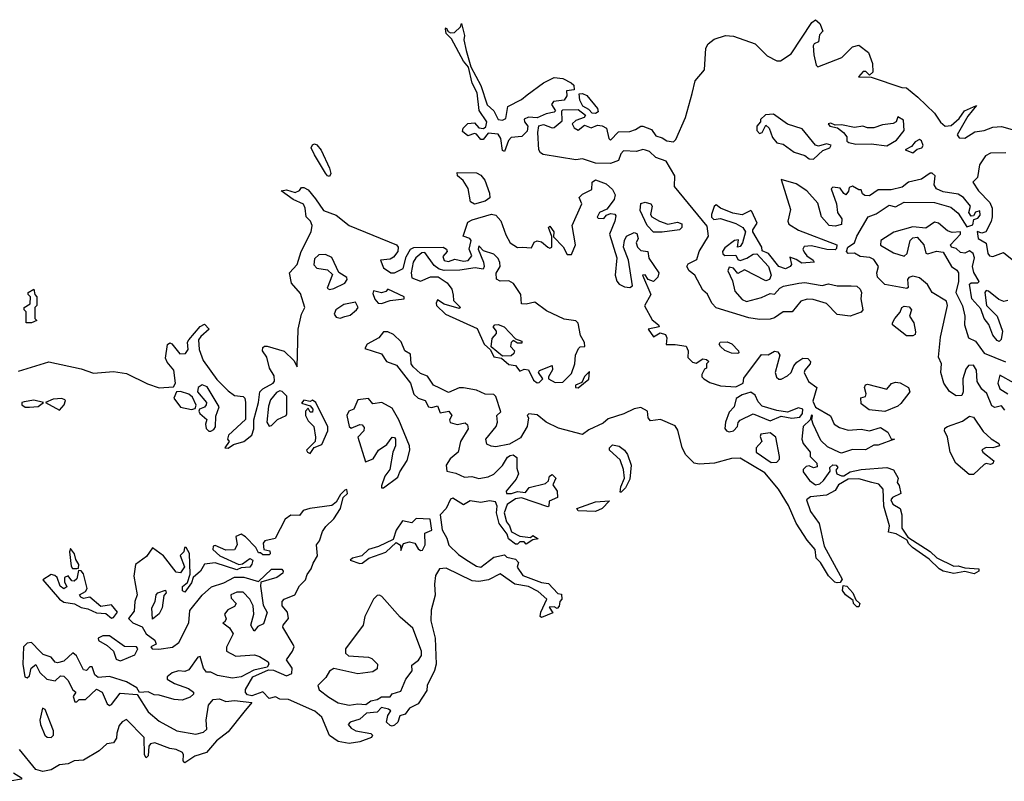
# Model space of a CAD drawing. Extents: x 2240384 to 2404287, y 351326 to 526670.
# Tile 53 of 256: x 2338630 to 2343188, y 377122 to 380648. Entities that reach past the tile are written whole.
import ezdxf

# ---------------------------------------------------------------- set-up
doc = ezdxf.new("R2010")
doc.units = 0

msp = doc.modelspace()

# ---------------------------------------------------------------- linework, layer by layer
at = {"layer": '0CON20XD'}
for points in [[(2340875, 380036.7), (2340865, 380042.5), (2340857, 380097), (2340845, 380117.5), (2340798.3, 380121.7), (2340776.4, 380093.6), (2340765, 380092.5), (2340745, 380117.5), (2340735, 380120), (2340705, 380110), (2340680, 380130), (2340682.5, 380145), (2340705, 380166.9), (2340735, 380170), (2340755, 380147.5), (2340776.7, 380143.3), (2340788, 380152), (2340793.1, 380175), (2340757.6, 380227.6), (2340748.6, 380308.6), (2340725, 380354.2), (2340708.1, 380428.1), (2340685, 380456), (2340629.2, 380559.2), (2340605, 380583.8), (2340601.2, 380605), (2340605, 380610), (2340613, 380593), (2340625, 380586.7), (2340642.5, 380587.5), (2340670, 380615), (2340675, 380630), (2340690, 380575), (2340686.2, 380555), (2340696.5, 380505), (2340719.3, 380429.3), (2340765, 380342.9), (2340793.5, 380253.5), (2340825.6, 380225), (2340845, 380186.2), (2340865, 380182), (2340880, 380190), (2340890, 380245), (2340952.6, 380277.4), (2340980, 380300), (2341054.4, 380355), (2341105, 380380.6), (2341145, 380375.5), (2341182.5, 380355), (2341196.2, 380345), (2341197.5, 380322.5), (2341161.7, 380318.3), (2341162.5, 380295), (2341150, 380275), (2341100.7, 380269.3), (2341092.5, 380255), (2341110, 380225), (2341105, 380220), (2341067.7, 380212.3), (2341025, 380193.8), (2340985, 380196.2), (2340965, 380186.7), (2340966.7, 380175), (2340982, 380155), (2340978.7, 380131.3), (2340955, 380106.2), (2340905, 380102.5), (2340892.3, 380087.7), (2340875, 380036.7)], [(2343190, 378840), (2343175, 378860), (2343145, 378852.5), (2343130.7, 378860.7), (2343107, 378917), (2343085, 378936.7), (2343062.2, 378972.2), (2343058.9, 379025), (2343045, 379048.8), (2343022.5, 379047.5), (2343010, 379030), (2342996, 378985), (2342998.1, 378925), (2342992, 378908), (2342965, 378906.2), (2342935, 378926.7), (2342908.8, 378965), (2342893.8, 379015), (2342898, 379055), (2342883.8, 379085), (2342892.3, 379177.7), (2342926.1, 379323.9), (2342920, 379345), (2342855, 379384), (2342832.4, 379422.4), (2342795, 379453.3), (2342765, 379460), (2342746.2, 379453.8), (2342740, 379445), (2342742.5, 379407.5), (2342736.4, 379403.6), (2342635, 379421.2), (2342601.2, 379455), (2342598.8, 379475), (2342606, 379505), (2342585, 379538), (2342566.5, 379546.5), (2342521.5, 379551.5), (2342495, 379567.1), (2342465.8, 379565.8), (2342458, 379575), (2342463.8, 379595), (2342494.4, 379615), (2342505.6, 379645), (2342558.8, 379735), (2342595, 379748.1), (2342655, 379788.8), (2342685, 379781.4), (2342725, 379803.3), (2342865, 379801.9), (2342940.2, 379780.2), (2342975, 379752.5), (2343015, 379688), (2343042.5, 379697.5), (2343047, 379723), (2343065, 379728.8), (2343076.7, 379743.3), (2343075, 379762.5), (2343054.2, 379755.8), (2343045, 379740), (2343035, 379737.5), (2343024, 379755), (2343032.5, 379785), (2343000, 379825), (2342975, 379840.6), (2342905, 379850), (2342873.8, 379863.8), (2342863.4, 379883.4), (2342868.1, 379925), (2342855, 379937.1), (2342845, 379937.1), (2342805, 379909.5), (2342744.4, 379895.6), (2342715, 379872.5), (2342665, 379860), (2342605, 379860), (2342565, 379832.5), (2342543, 379833), (2342531.7, 379841.7), (2342525, 379860), (2342515, 379860), (2342485, 379877.5), (2342470, 379870), (2342467, 379853), (2342455, 379837.5), (2342445, 379842.5), (2342428.3, 379868.3), (2342395, 379872.5), (2342387.5, 379865), (2342411.2, 379795), (2342416.7, 379755), (2342435.8, 379725.8), (2342435, 379700), (2342405, 379691.2), (2342377.5, 379695), (2342342.5, 379735), (2342325, 379797.5), (2342273.8, 379855), (2342225, 379888.1), (2342155, 379907.5), (2342198.3, 379768.3), (2342186.2, 379715), (2342190.5, 379700.5), (2342235, 379673.5), (2342412.5, 379605), (2342411.7, 379588.3), (2342405, 379582.5), (2342366.2, 379583.8), (2342295, 379600), (2342262, 379598), (2342256.2, 379585), (2342261.7, 379571.7), (2342274.4, 379554.4), (2342303.3, 379535), (2342307.5, 379525), (2342250.8, 379520.8), (2342225, 379538), (2342195, 379547.5), (2342202.5, 379515), (2342197.5, 379505), (2342175, 379494.2), (2342144.4, 379504.4), (2342096.2, 379565), (2342067.5, 379577.5), (2342066.2, 379595), (2342024, 379665), (2342023.8, 379675), (2342043.8, 379705), (2342020, 379760), (2342015, 379763.8), (2341975, 379744.2), (2341931.2, 379751.2), (2341874.3, 379774.3), (2341855, 379790), (2341845, 379782.5), (2341833.3, 379745), (2341833, 379733), (2341843, 379723), (2341875, 379726.7), (2341945, 379703.8), (2341977.5, 379685), (2341990, 379665), (2341976.7, 379615), (2341965, 379597.5), (2341952.5, 379595), (2341958.3, 379628.3), (2341940, 379625), (2341895, 379592), (2341884.3, 379575), (2341885, 379563.3), (2341895, 379556.2), (2341945, 379557.5), (2341955, 379537.5), (2341965, 379532.5), (2341996.8, 379543.2), (2342025, 379562), (2342043.3, 379563.3), (2342096, 379505), (2342109.2, 379465), (2342101.2, 379445), (2342085, 379438), (2341985, 379490), (2341955, 379472.5), (2341935, 379497.5), (2341915, 379502.5), (2341908.8, 379485), (2341929.4, 379439.4), (2341940.5, 379390.5), (2341975, 379352.5), (2341995, 379343.3), (2342065, 379361.2), (2342105, 379380), (2342125, 379376.7), (2342149.2, 379405), (2342165.4, 379414.6), (2342237.6, 379427.6), (2342265, 379430.5), (2342345, 379417.3), (2342375, 379424.4), (2342415, 379415.6), (2342480, 379415), (2342505, 379413.3), (2342520.7, 379400.7), (2342527.5, 379385), (2342523.8, 379355), (2342533.8, 379305), (2342525, 379293.1), (2342475, 379275.8), (2342415, 379282.5), (2342365, 379333.3), (2342303, 379353), (2342275, 379353.3), (2342246.1, 379343.9), (2342206.7, 379295), (2342164.2, 379295.8), (2342125, 379266.9), (2342105, 379260.5), (2342055, 379260), (2342005, 379267.9), (2341855, 379314.2), (2341833.8, 379335), (2341815, 379377.5), (2341793.3, 379395), (2341756.2, 379465), (2341729.2, 379485), (2341718, 379505), (2341725, 379518), (2341765, 379537.5), (2341776.2, 379575), (2341818.8, 379645), (2341812.5, 379692.5), (2341660.8, 379875), (2341663.3, 379925), (2341623, 379993), (2341575, 380010), (2341545, 380037.5), (2341527, 380043), (2341515, 380046.7), (2341485, 380037.5), (2341425, 380040), (2341413.3, 380026.7), (2341402.5, 379995), (2341365, 379982.5), (2341295, 379983.1), (2341235, 380003.5), (2341205, 379998.1), (2341054.1, 380024.1), (2341040.8, 380030.8), (2341033.6, 380045), (2341028.1, 380125), (2341033.4, 380156.6), (2341055, 380163.1), (2341095, 380146.2), (2341105, 380148.8), (2341140.7, 380179.3), (2341140, 380225), (2341145, 380230), (2341215, 380232.5), (2341250, 380205), (2341242.5, 380195), (2341205, 380181.2), (2341187.5, 380165), (2341197.3, 380147.3), (2341215, 380136.2), (2341245, 380160), (2341275, 380146.2), (2341305, 380159.4), (2341326.7, 380156.7), (2341346, 380145), (2341357.5, 380097.5), (2341365, 380090), (2341401.7, 380128.3), (2341455, 380130), (2341481.5, 380138.5), (2341505, 380155.4), (2341515, 380154.4), (2341555, 380138.9), (2341575, 380110.6), (2341605, 380101.4), (2341626.2, 380086.2), (2341657.5, 380082.5), (2341667.8, 380092.2), (2341712.5, 380195), (2341744, 380306), (2341756.7, 380365), (2341799.6, 380415), (2341806.2, 380515), (2341817.1, 380535), (2341845, 380557.3), (2341897.5, 380575), (2341935, 380571.5), (2342034.2, 380535), (2342089.9, 380479.9), (2342135, 380457.8), (2342152.9, 380457.1), (2342200.9, 380489.1), (2342297.5, 380635), (2342315, 380647.5), (2342335, 380630), (2342347.5, 380595), (2342333, 380577), (2342327.5, 380545), (2342307.5, 380535), (2342303.9, 380526.1), (2342306, 380485), (2342317.7, 380437.7), (2342325, 380428.8), (2342436.9, 380473.1), (2342485, 380522.5), (2342515, 380530), (2342560, 380495), (2342578.8, 380445), (2342580, 380405), (2342565, 380390), (2342547, 380407), (2342535, 380407.5), (2342513.6, 380383.6), (2342571.7, 380381.7), (2342714.4, 380334.4), (2342735, 380332), (2342788.2, 380288.2), (2342865.4, 380215.4), (2342893.7, 380173.7), (2342915, 380155.4), (2342942.6, 380157.4), (2342979.5, 380190.5), (2343004.2, 380225.8), (2343060, 380250), (2343019.3, 380200.7), (2342970, 380115), (2342980, 380100), (2343005, 380099.4), (2343051.8, 380128.2), (2343095, 380134.5), (2343135, 380149.6), (2343175, 380152.5), (2343235, 380136.4)], [(2341295, 380213.3), (2341280, 380215), (2341265, 380232.5), (2341237, 380247), (2341223.3, 380275), (2341220, 380305), (2341235, 380306), (2341255, 380296), (2341305, 380236), (2341308.3, 380221.7), (2341295, 380213.3)], [(2342305, 380001.4), (2342348.6, 380041.4), (2342380, 380055), (2342386.1, 380066.1), (2342365, 380073.3), (2342328, 380062), (2342315, 380066.2), (2342252.6, 380142.6), (2342184.3, 380164.3), (2342119.7, 380209.7), (2342082.3, 380207.7), (2342060, 380185), (2342060, 380175), (2342042.5, 380155), (2342042.5, 380135), (2342055, 380120), (2342067.5, 380125), (2342085, 380160), (2342100, 380145), (2342115, 380102.5), (2342135, 380077.5), (2342165, 380071.2), (2342215, 380034.4), (2342265, 380019.4), (2342285, 380003.1), (2342305, 380001.4)], [(2342645, 380064.2), (2342689.5, 380090.5), (2342724, 380135), (2342721.7, 380181.7), (2342695, 380197.5), (2342687.5, 380175), (2342673.6, 380166.4), (2342625, 380161.2), (2342585, 380146.7), (2342555, 380146.7), (2342533.9, 380153.9), (2342495, 380148.6), (2342435, 380161.2), (2342405, 380160), (2342385, 380168.8), (2342372.5, 380165), (2342380, 380155), (2342416.7, 380146.7), (2342443.3, 380125), (2342460, 380105), (2342460, 380085), (2342468.3, 380078.3), (2342501.3, 380071.3), (2342572.1, 380072.1), (2342645, 380064.2)], [(2342765, 380031.2), (2342785, 380047.5), (2342806.7, 380055), (2342813.3, 380065), (2342805, 380086.7), (2342795, 380092.5), (2342775, 380082.5), (2342759.3, 380060.7), (2342730, 380045), (2342765, 380031.2)], [(2340065, 379922), (2340055, 379924), (2340045, 379936.7), (2339995, 380021.2), (2339980, 380055), (2339985, 380068.8), (2339995, 380073.3), (2340005, 380068), (2340025, 380043.3), (2340065, 379960), (2340071.2, 379935), (2340065, 379922)], [(2343195, 380030.6), (2343125, 380029.4), (2343102, 380018), (2343074.2, 379975), (2343063.6, 379916.4), (2343042.5, 379895), (2343068.8, 379855), (2343121.4, 379801.4), (2343131.4, 379775), (2343132.5, 379735), (2343127.3, 379712.7), (2343102.5, 379665), (2343085, 379660), (2343062.5, 379667.5), (2343066.7, 379635), (2343103.8, 379613.8), (2343112.5, 379565), (2343120, 379555), (2343135, 379552), (2343185, 379570), (2343240.8, 379525)], [(2340735, 379793.8), (2340716.7, 379805), (2340705.9, 379865.9), (2340683, 379903), (2340657.5, 379925), (2340655, 379940), (2340745, 379938), (2340765, 379928.1), (2340783.5, 379905), (2340805.5, 379845), (2340807, 379823), (2340785, 379807.5), (2340735, 379793.8)], [(2338625, 379020.7), (2338765, 379063.8), (2338915, 379030.6), (2338971.8, 379011.8), (2339065, 379019.4), (2339125, 379010), (2339221.9, 378961.9), (2339275, 378943.1), (2339342.3, 378947.7), (2339351.4, 378965), (2339343.1, 379025), (2339312, 379062), (2339305, 379080), (2339315, 379143.8), (2339325, 379151.2), (2339335, 379146.7), (2339371.1, 379101.1), (2339397.5, 379102.5), (2339409.2, 379120.8), (2339406.2, 379155), (2339412.5, 379165), (2339465, 379226.7), (2339485, 379237.5), (2339507.5, 379215), (2339468.3, 379181.7), (2339457.5, 379165), (2339460.7, 379120.7), (2339479.3, 379069.3), (2339542.7, 378982.7), (2339595, 378930), (2339625, 378907.5), (2339665, 378902.5), (2339672.5, 378895), (2339676.1, 378876.1), (2339675, 378797.5), (2339596.7, 378725), (2339592.5, 378705), (2339600, 378695), (2339580, 378665), (2339595, 378664), (2339619.3, 378680.7), (2339668, 378695), (2339704, 378725), (2339714.2, 378754.2), (2339714.2, 378795.8), (2339736.2, 378875), (2339741.2, 378925), (2339755, 378938.8), (2339803.3, 378965), (2339809.2, 378975), (2339808.3, 378998.3), (2339786, 379035), (2339773.8, 379085), (2339754.2, 379114.2), (2339755, 379130), (2339763, 379137), (2339775, 379136.7), (2339855, 379112.5), (2339899.3, 379069.3), (2339915, 379040), (2339919.6, 379215), (2339934.2, 379285), (2339950, 379315), (2339929.3, 379379.3), (2339888.3, 379428.3), (2339878.8, 379475), (2339915.2, 379514.8), (2339932.5, 379575), (2339979.5, 379665), (2339984.3, 379695), (2339976.2, 379715), (2339955.7, 379735.7), (2339951.9, 379775), (2339943.6, 379793.6), (2339896.7, 379815), (2339840, 379855), (2339865, 379860), (2339905, 379847.5), (2339925, 379857.5), (2339935, 379870), (2339945, 379870), (2339965, 379859.2), (2339998.8, 379818.8), (2340036.2, 379765), (2340095, 379742.1), (2340154.7, 379694.7), (2340374, 379605), (2340382.5, 379595), (2340380, 379575), (2340361.2, 379548.8), (2340345, 379538.8), (2340300, 379535), (2340315, 379498.8), (2340347.5, 379475), (2340365, 379475.7), (2340405, 379495.7), (2340419.5, 379550.5), (2340438.9, 379585), (2340455, 379593.2), (2340590, 379595), (2340606.7, 379585), (2340608.8, 379575), (2340589.2, 379550.8), (2340595, 379532.2), (2340615, 379528.9), (2340645, 379539.4), (2340685, 379529.2), (2340706.6, 379533.4), (2340722.5, 379555), (2340710.8, 379585), (2340720, 379625), (2340714.2, 379634.2), (2340682.5, 379645), (2340705, 379710), (2340725, 379721.2), (2340815, 379747.5), (2340835, 379742.5), (2340857.2, 379717.2), (2340881.3, 379651.3), (2340901.4, 379615), (2340935, 379592.5), (2340956.1, 379593.9), (2340998.8, 379591.2), (2341012, 379618), (2341025, 379623.3), (2341045, 379618.8), (2341075, 379594), (2341085, 379590), (2341093.3, 379595), (2341093.3, 379643.3), (2341077.5, 379685), (2341085, 379692.5), (2341103.3, 379665), (2341101.7, 379641.7), (2341145.6, 379595.6), (2341165, 379560), (2341185, 379560), (2341202.9, 379605), (2341187.5, 379695), (2341232.5, 379795), (2341220, 379825), (2341235, 379840), (2341279.3, 379860.7), (2341280, 379895), (2341295, 379906.7), (2341345, 379888), (2341375, 379861.2), (2341387.4, 379837.4), (2341382.5, 379815), (2341348.8, 379771.2), (2341314.5, 379755.5), (2341303.3, 379733.3), (2341308.3, 379728.3), (2341335, 379727.5), (2341347, 379743), (2341365, 379750), (2341385, 379747.5), (2341389.3, 379739.3), (2341386, 379715), (2341361.2, 379655), (2341393.8, 379545), (2341387.1, 379465), (2341395, 379436.7), (2341405, 379423.8), (2341430.2, 379410.2), (2341455, 379408.5), (2341466.4, 379415), (2341448.9, 379535), (2341426, 379595), (2341430, 379625), (2341440, 379645), (2341475, 379662.5), (2341487.7, 379657.7), (2341493.3, 379635), (2341483.8, 379615), (2341490.8, 379595), (2341505, 379578.8), (2341537.5, 379575), (2341543.2, 379543.2), (2341588.6, 379475), (2341584.2, 379455), (2341565, 379436), (2341540, 379445), (2341525, 379466.2), (2341514, 379465), (2341552, 379375), (2341523, 379323), (2341557.6, 379257.6), (2341587.5, 379235), (2341590, 379225), (2341540, 379215), (2341565, 379180), (2341595, 379197.5), (2341619.5, 379189.5), (2341626, 379175), (2341623.3, 379143.3), (2341665, 379144.3), (2341715, 379136.2), (2341724.2, 379115), (2341723.3, 379083.3), (2341745, 379062.5), (2341761.7, 379058.3), (2341793, 379077), (2341810, 379075), (2341820, 379065), (2341810, 379055), (2341810, 379035), (2341800.7, 379029.3), (2341787.5, 379005), (2341787.5, 378995), (2341797.5, 378985), (2341825, 378967.5), (2341875, 378953.3), (2341945, 378947.5), (2341980, 378965), (2341981.7, 378988.3), (2342065, 379097.5), (2342095, 379096.7), (2342125, 379113.8), (2342140.5, 379110.5), (2342149.2, 379095), (2342127.1, 379015), (2342133, 378993), (2342145, 378983.8), (2342155, 378984), (2342185, 378999.2), (2342202, 379015), (2342214.2, 379045.8), (2342228.1, 379061.9), (2342255, 379080.8), (2342278.7, 379078.7), (2342290.8, 379065), (2342289.2, 379055), (2342264.4, 379025.6), (2342262.5, 379015), (2342282.5, 378972.5), (2342320, 378945), (2342302.3, 378882.3), (2342315, 378853.3), (2342384, 378814), (2342401.2, 378775), (2342425, 378760), (2342465, 378748), (2342525, 378752.5), (2342565, 378744.4), (2342615, 378760), (2342648.6, 378738.6), (2342665, 378707.5), (2342680, 378705), (2342605, 378677.5), (2342585, 378677.5), (2342545, 378656.2), (2342485, 378657.5), (2342435, 378641.2), (2342425, 378643.8), (2342370.2, 378670.2), (2342339.7, 378699.7), (2342303.3, 378775), (2342297.5, 378795), (2342300, 378815), (2342295, 378817.5), (2342290, 378795), (2342256.7, 378765), (2342251.2, 378705), (2342256.7, 378685), (2342290, 378645), (2342290, 378625), (2342320, 378595), (2342321.7, 378578.3), (2342305, 378572.5), (2342285, 378582.5), (2342271.2, 378578.8), (2342257.5, 378565), (2342256.7, 378555), (2342286.7, 378515), (2342314.1, 378494.1), (2342335, 378498.8), (2342351.2, 378515), (2342381.7, 378558.3), (2342380, 378575), (2342395, 378586.7), (2342410, 378585), (2342417.5, 378575), (2342408.3, 378561.7), (2342412.5, 378545), (2342435, 378536.2), (2342445, 378536.2), (2342475, 378554), (2342525, 378566), (2342643.9, 378573.9), (2342675, 378563.3), (2342697.5, 378525), (2342692.5, 378505), (2342701.7, 378491.7), (2342710, 378455), (2342670, 378435), (2342663.3, 378425), (2342672.5, 378405), (2342705.8, 378385), (2342713.8, 378355), (2342713.6, 378293.6), (2342741.7, 378251.7), (2342845, 378186.2), (2342876.4, 378156.4), (2342955, 378117.5), (2342975, 378120), (2343005, 378110), (2343070, 378105), (2343070, 378095), (2343048.3, 378081.7), (2343005, 378092.5), (2342955, 378084), (2342905, 378094.3), (2342886.7, 378105), (2342840, 378150), (2342763.3, 378205), (2342745, 378222.5), (2342738.3, 378238.3), (2342687, 378267), (2342652.5, 378275), (2342657.5, 378305), (2342630, 378395), (2342628, 378475), (2342607.6, 378497.6), (2342575.6, 378505.6)], [(2341564.4, 379664.4), (2341534.5, 379694.5), (2341503.1, 379765), (2341505, 379796.7), (2341525, 379803.3), (2341552.5, 379795), (2341557.5, 379785), (2341550, 379745), (2341556.7, 379735), (2341592.5, 379715), (2341630.5, 379700.5), (2341675, 379710), (2341695, 379702.5), (2341696, 379685), (2341685, 379674), (2341605, 379664.6), (2341564.4, 379664.4)], [(2343205, 379347.5), (2343186.4, 379343.6), (2343162.5, 379352.5), (2343115, 379390.8), (2343105, 379393.3), (2343098.8, 379385), (2343105.8, 379325), (2343155.8, 379275), (2343180, 379205), (2343173.6, 379166.4), (2343165, 379157.5), (2343155, 379162.5), (2343135, 379186.7), (2343116.4, 379236.4), (2343094.4, 379265), (2343079.7, 379309.7), (2343038, 379355), (2343027.3, 379422.7), (2343035, 379430), (2343065, 379429.2), (2343072, 379435), (2343047, 379477), (2343041.4, 379505), (2343050, 379545), (2343044.4, 379565), (2343027.9, 379577.9), (2343005, 379566.9), (2342985, 379570.6), (2342965, 379588), (2342943.3, 379595), (2342938.8, 379605), (2342986.2, 379655), (2342985.9, 379665.9), (2342947.3, 379662.7), (2342925, 379670), (2342883.3, 379705), (2342865, 379710), (2342825, 379682), (2342765, 379688), (2342676.3, 379663.7), (2342616, 379625), (2342614.5, 379604.5), (2342675, 379568.8), (2342725, 379553.3), (2342738, 379565), (2342753.1, 379625), (2342765, 379637.1), (2342785, 379640.6), (2342816, 379605), (2342825, 379567.5), (2342835, 379563.8), (2342875, 379575.8), (2342905, 379571.2), (2342944.4, 379504.4)], [(2341025, 378966.7), (2341035, 378967.5), (2341052.5, 378985), (2341032.5, 379015), (2341037, 379023), (2341095, 379047.5), (2341096.4, 379026.4), (2341077.5, 378995), (2341077.5, 378985), (2341108.3, 378968.3), (2341145, 378970), (2341185, 379010), (2341200, 379055), (2341203.8, 379095), (2341217.5, 379125), (2341225, 379132.5), (2341246.7, 379135), (2341245, 379152.5), (2341225.6, 379185), (2341215, 379242.5), (2341205, 379253.3), (2341150.5, 379260.5), (2341069.3, 379299.3), (2341015, 379340), (2340975, 379330.8), (2340952.9, 379332.9), (2340950, 379375), (2340915.9, 379425.9), (2340895, 379438), (2340855, 379437.1), (2340837.1, 379447.1), (2340835.6, 379474.4), (2340853.8, 379505), (2340853.6, 379523.6), (2340845, 379542.5), (2340825, 379562.5), (2340777.5, 379577.5), (2340755, 379600), (2340753.3, 379585), (2340777.5, 379525), (2340780, 379505), (2340775, 379492.5), (2340739.4, 379499.4), (2340667.5, 379487.5), (2340595, 379486.2), (2340572.6, 379492.6), (2340549.2, 379509.2), (2340505, 379569.4), (2340491.2, 379568.8), (2340463.3, 379545), (2340452.1, 379525), (2340442.5, 379475), (2340445, 379452.5), (2340485, 379437.5), (2340532.4, 379457.6), (2340566.7, 379456.7), (2340609.5, 379429.5), (2340630.7, 379400.7), (2340637, 379373), (2340638.3, 379348.3), (2340670, 379315), (2340665, 379310), (2340595, 379330), (2340565, 379350), (2340557.5, 379335), (2340560, 379325), (2340602, 379285), (2340747.7, 379217.7), (2340780, 379145), (2340810, 379120), (2340825, 379087.5), (2340860, 379080), (2340895, 379051.2), (2340926.1, 379046.1), (2340945, 379020), (2340965, 379030), (2340986.1, 379026.1), (2341009.3, 378979.3), (2341025, 378966.7)], [(2340065, 379398.8), (2340085, 379403.1), (2340135, 379428), (2340146.2, 379445), (2340143.9, 379453.9), (2340107.5, 379477.5), (2340075, 379546), (2340045, 379560), (2340015, 379558.6), (2339995, 379541.2), (2339992.4, 379512.4), (2340005, 379497.5), (2340055, 379490), (2340077.5, 379467.5), (2340053.8, 379405), (2340065, 379398.8)], [(2342944.4, 379504.4), (2342968.5, 379488.5), (2342976.5, 379475), (2342975.6, 379435), (2342963.8, 379385), (2342995, 379323.3), (2343005.5, 379275), (2343004.4, 379235), (2343023.3, 379175), (2343055, 379160), (2343095, 379104.5), (2343193.4, 379063.4)], [(2338685, 379243.8), (2338660, 379245), (2338660, 379295), (2338650, 379305), (2338650, 379315), (2338678.3, 379331.7), (2338680, 379365), (2338670, 379375), (2338670, 379385), (2338695, 379400), (2338700, 379375), (2338710, 379365), (2338710, 379325), (2338700, 379315), (2338700, 379265), (2338710, 379255), (2338685, 379243.8)], [(2340305, 379334.3), (2340345, 379347.5), (2340410, 379355), (2340410, 379365), (2340335, 379400), (2340325, 379390), (2340305, 379383.8), (2340267.5, 379392.5), (2340265, 379380), (2340274.5, 379354.5), (2340290, 379335), (2340305, 379334.3)], [(2340113.9, 379266.1), (2340135, 379273.8), (2340160, 379280), (2340190, 379305), (2340196.7, 379315), (2340185, 379340), (2340130.5, 379329.5), (2340093.3, 379305), (2340086.2, 379285), (2340095, 379270), (2340113.9, 379266.1)], [(2342735, 379184), (2342671.2, 379235), (2342670, 379245), (2342681.1, 379265), (2342706.9, 379293.1), (2342713.3, 379315), (2342725, 379322), (2342747.8, 379317.8), (2342758.8, 379305), (2342748.8, 379275), (2342769.2, 379245), (2342776.9, 379203.1), (2342775, 379190), (2342765, 379184.2), (2342735, 379184)], [(2340865, 379090), (2340812.5, 379132.5), (2340818, 379172), (2340836.7, 379195), (2340836.7, 379205), (2340822.5, 379225), (2340830, 379235), (2340845, 379236.2), (2340872.5, 379225), (2340925, 379170), (2340955, 379160), (2340955, 379150), (2340935, 379150), (2340915, 379162.5), (2340905, 379152.5), (2340902.5, 379135), (2340920, 379115), (2340918.3, 379101.7), (2340905, 379092), (2340865, 379090)], [(2342575.6, 378505.6), (2342515, 378521.9), (2342465, 378520.8), (2342420, 378495), (2342405, 378467.5), (2342365, 378446.2), (2342291.7, 378438.3), (2342272.5, 378425), (2342291.7, 378371.7), (2342331.2, 378315), (2342355, 378210), (2342437, 378057), (2342428.3, 378041.7), (2342415, 378040), (2342403.6, 378043.6), (2342375, 378073.3), (2342337.5, 378135), (2342317.5, 378155), (2342312.5, 378195), (2342275, 378237.5), (2342225, 378316.7), (2342188.6, 378398.6), (2342142.5, 378475), (2342079.5, 378549.5), (2341965, 378617.1), (2341925, 378616.7), (2341846, 378594), (2341775, 378589.6), (2341752.9, 378595), (2341713.6, 378633.6), (2341697.1, 378665), (2341677.1, 378747.1), (2341665, 378767.1), (2341596.4, 378796.4), (2341550.3, 378790.3), (2341539.2, 378805), (2341535.8, 378835), (2341505, 378851.8), (2341475, 378846.5), (2341427.6, 378822.4), (2341355, 378800.6), (2341330.9, 378779.1), (2341265, 378749.4), (2341235, 378726.7), (2341125, 378756.4), (2341068.1, 378785), (2341025, 378818.1), (2340987.5, 378822.5), (2340980, 378815), (2340986.2, 378805), (2340978.8, 378765), (2340947.8, 378712.2), (2340897, 378683), (2340835, 378670.8), (2340812.9, 378672.9), (2340792.7, 378682.7), (2340788, 378705), (2340835.8, 378765), (2340842.5, 378785), (2340838.8, 378815), (2340857.5, 378832.5), (2340835, 378903.3), (2340825, 378912.5), (2340785, 378913.3), (2340745, 378933.3), (2340685, 378943.3), (2340665, 378943.3), (2340615, 378922.5), (2340575, 378941.9), (2340545, 378955.7), (2340518, 378998), (2340485, 379009.2), (2340451.1, 379041.1), (2340442.5, 379055), (2340439.2, 379099.2), (2340412.5, 379115), (2340396.1, 379156.1), (2340360.7, 379190.7), (2340335, 379202.5), (2340315, 379202.5), (2340293.3, 379175), (2340238.8, 379145), (2340227.5, 379125), (2340305, 379100), (2340327.5, 379065), (2340375, 379048.8), (2340440, 378965), (2340455, 378914), (2340475, 378896.2), (2340506.7, 378885), (2340523.3, 378855), (2340537.5, 378852.5), (2340565, 378860), (2340577, 378827), (2340616.1, 378836.1), (2340630, 378815), (2340620, 378795), (2340623, 378783), (2340655, 378773.8), (2340691.7, 378781.7), (2340702.5, 378772.5), (2340707, 378753), (2340670.6, 378695), (2340660, 378645), (2340623.1, 378615), (2340604.4, 378585), (2340608, 378558), (2340648.8, 378548.8), (2340689.3, 378529.3), (2340723, 378533), (2340755, 378523.3), (2340799.3, 378530.7), (2340825, 378543.3), (2340865, 378583.3), (2340888, 378622), (2340900.3, 378629.7), (2340915, 378633.8), (2340930.8, 378620.8), (2340931.2, 378571.2), (2340940, 378545), (2340928.8, 378521.2), (2340882.5, 378465), (2340883.8, 378453.8), (2340906.4, 378453.6), (2340935, 378463.3), (2340971.7, 378458.3), (2340988.3, 378481.7), (2341065, 378500), (2341077.5, 378512.5), (2341082.5, 378535), (2341095, 378542.5), (2341112.5, 378525), (2341097.5, 378495), (2341117.5, 378465), (2341120, 378435), (2341081.7, 378418.3), (2341080, 378395), (2341075, 378392.5), (2340953.6, 378433.6), (2340925, 378430), (2340886.4, 378403.6), (2340873.3, 378365), (2340883, 378323), (2340897.5, 378305), (2340907.5, 378277.5), (2340945, 378257.5), (2340995, 378250), (2341005, 378260), (2341030, 378245), (2341005, 378240), (2340975, 378220), (2340965, 378230), (2340945, 378230), (2340935, 378220), (2340925, 378220), (2340892.5, 378245), (2340886.7, 378266.7), (2340850, 378315), (2340836.7, 378365), (2340841.2, 378395), (2340832.5, 378415), (2340805, 378420), (2340765, 378412.5), (2340715, 378420), (2340685, 378402.5), (2340635, 378432.5), (2340625, 378427.5), (2340604, 378385), (2340576.7, 378355), (2340586, 378286), (2340607.3, 378247.3), (2340616.2, 378215), (2340661.5, 378171.5), (2340695, 378149.2), (2340745, 378117.5), (2340765, 378112.5), (2340825, 378160), (2340875, 378170), (2340885, 378160), (2340925, 378150), (2340940, 378135), (2340933, 378113), (2340960, 378075), (2341045, 378042.5), (2341078.3, 378038.3), (2341121.7, 377991.7), (2341138.3, 377988.3), (2341140, 377965), (2341130, 377955), (2341127, 377933), (2341118.3, 377921.7), (2341105, 377930), (2341081.7, 377928.3), (2341098.3, 377901.7), (2341045, 377880), (2341040, 377885), (2341042.5, 377905), (2341070, 377965), (2341030.7, 378000.7), (2340985, 378023.8), (2340922.5, 378035), (2340855, 378082.5), (2340800, 378055), (2340755, 378046.7), (2340725, 378050), (2340605, 378108.8), (2340574.2, 378105.8), (2340555.6, 378075), (2340550, 378035), (2340554.1, 377984.1), (2340535.6, 377914.4), (2340534, 377865), (2340554.2, 377785), (2340557.5, 377665), (2340550, 377635), (2340516.7, 377565), (2340515, 377542.5), (2340475, 377480), (2340435, 377460), (2340415, 377433.3), (2340390, 377425), (2340380, 377395), (2340365, 377382), (2340355, 377376.7), (2340345, 377380), (2340327.5, 377395), (2340334.1, 377425.9), (2340347.5, 377447.5), (2340336.7, 377456.7), (2340305, 377463.3), (2340285, 377442.5), (2340235, 377436.7), (2340205, 377410), (2340160, 377395), (2340150, 377385), (2340165, 377367.5), (2340186.1, 377356.1), (2340255, 377343.3), (2340263.3, 377335), (2340258.8, 377325), (2340205, 377304.5), (2340155, 377296.9), (2340105, 377305.6), (2340064.7, 377334.7), (2340028.4, 377418.4), (2339996.3, 377446.3), (2339875, 377500.4), (2339835, 377502.1), (2339815, 377513.1), (2339785, 377505.7), (2339756, 377536), (2339705, 377518), (2339685, 377522), (2339675, 377532.5), (2339675, 377547.5), (2339710, 377605), (2339782.5, 377637.5), (2339805, 377636.7), (2339865, 377610), (2339889.3, 377620.7), (2339891.2, 377645), (2339865.6, 377685), (2339892.5, 377725), (2339900, 377745), (2339896.7, 377755), (2339848.6, 377835), (2339850, 377845), (2339873.8, 377875), (2339869.2, 377905), (2339845.6, 377935), (2339844.4, 377955), (2339854.6, 377965.4), (2339904.2, 377985.8), (2339925, 378027.5), (2339953.3, 378055), (2339960.5, 378079.5), (2339980, 378105), (2339988.3, 378131.7), (2340008.8, 378165), (2340003.5, 378216.5), (2340018.1, 378235), (2340032.1, 378277.9), (2340047.8, 378302.2), (2340085, 378337.5), (2340115.6, 378385), (2340128, 378435), (2340147.1, 378455), (2340145, 378472.5), (2340135, 378470), (2340115, 378450), (2340095.6, 378414.4), (2340075, 378398), (2339972.5, 378385), (2339942.5, 378375), (2339925, 378352.5), (2339885, 378353.8), (2339858.8, 378335), (2339813.3, 378246.7), (2339764.2, 378235.8), (2339757.5, 378225), (2339760, 378195), (2339788.3, 378188.3), (2339790, 378175), (2339785, 378170), (2339755, 378170), (2339745, 378180), (2339735, 378180), (2339723.3, 378205), (2339675, 378253.8), (2339655, 378266.2), (2339630, 378255), (2339637, 378217), (2339625, 378193.3), (2339585, 378192), (2339535, 378213.3), (2339525, 378210), (2339523.8, 378195), (2339555.8, 378165.8), (2339645, 378126.2), (2339661.2, 378128.8), (2339695, 378154), (2339708.8, 378145), (2339705, 378127.5), (2339695, 378113.3), (2339655, 378110), (2339635, 378100.8), (2339535, 378133.8), (2339485, 378127.5), (2339467.5, 378095), (2339432.5, 378065), (2339425, 378040), (2339395, 377997.5), (2339383.3, 378003.3), (2339383.6, 378023.6), (2339407.5, 378042.5), (2339418.8, 378081.2), (2339416.1, 378176.1), (2339400, 378205), (2339392.5, 378205), (2339390, 378185), (2339372.5, 378167.5), (2339392.5, 378115), (2339375, 378086.7), (2339355, 378090), (2339295.3, 378165.3), (2339245, 378203.3), (2339217.1, 378162.9), (2339166.2, 378125), (2339158.8, 378071.2), (2339173.3, 377985), (2339162.9, 377955), (2339160.5, 377909.5), (2339134, 377875), (2339153.8, 377855), (2339197.7, 377837.7), (2339216, 377805), (2339256.2, 377775), (2339262.5, 377757.5), (2339237.5, 377745), (2339243.3, 377735), (2339273.6, 377733.6), (2339337.3, 377742.7), (2339367.1, 377765), (2339413.5, 377855), (2339417.3, 377912.7), (2339475, 377984.3), (2339518, 378022), (2339575, 378041.4), (2339625, 378067.5), (2339667.4, 378067.4), (2339735, 378047.5), (2339795, 378103.3), (2339843.3, 378103.3), (2339850, 378095), (2339848.8, 378085), (2339820, 378065), (2339746.4, 378043.6), (2339744.2, 378025.8), (2339757.8, 377937.8), (2339775.9, 377904.1), (2339758.3, 377851.7), (2339732, 377838), (2339715, 377817.5), (2339700, 377845), (2339714, 377895), (2339710.8, 377935), (2339695.8, 377965), (2339665, 377996.9), (2339635, 377998.1), (2339607.5, 377985), (2339609.3, 377969.3), (2339632.5, 377945), (2339625, 377931.2), (2339593.9, 377916.1), (2339577.5, 377895), (2339586.2, 377873.8), (2339580, 377860), (2339570, 377855), (2339601.7, 377831.7), (2339618.8, 377805), (2339587.7, 377742.3), (2339586.7, 377725), (2339631.2, 377701.2), (2339716.7, 377706.7), (2339740.3, 377700.3), (2339780, 377675), (2339783.3, 377665), (2339775, 377650), (2339713.6, 377636.4), (2339655, 377606.2), (2339615, 377600), (2339545, 377611.2), (2339515, 377626.7), (2339495, 377627.5), (2339481.2, 377645), (2339465, 377700), (2339455, 377696.7), (2339412.3, 377637.7), (2339395, 377630), (2339365, 377633.3), (2339336.1, 377623.9), (2339313.3, 377605), (2339313.3, 377595), (2339346, 377575), (2339411.7, 377551.7), (2339434, 377535), (2339434, 377525), (2339419.2, 377510.8), (2339382.6, 377497.4), (2339345, 377500), (2339275, 377521.5), (2339252.4, 377522.4), (2339225, 377535.4), (2339185, 377532.5), (2339172, 377555), (2339125, 377583.1), (2339045, 377607.1), (2338992.9, 377602.9), (2338978.1, 377615), (2338965, 377652.5), (2338955, 377652.5), (2338940, 377635), (2338925, 377637.5), (2338892.3, 377702.3), (2338876.4, 377716.4), (2338835, 377678.8), (2338805, 377670), (2338795, 377673.3), (2338775, 377696.7), (2338739.3, 377709.3), (2338725, 377722.5), (2338685, 377763.8), (2338665, 377762), (2338648, 377745), (2338644, 377665), (2338654, 377605), (2338665, 377601.2), (2338675, 377610), (2338683.3, 377645), (2338705, 377663.3), (2338723.3, 377625), (2338755, 377594.4), (2338795, 377586.7), (2338819.3, 377610.7), (2338835, 377608.6), (2338855, 377588.8), (2338875, 377546.7), (2338890, 377535), (2338877.5, 377515), (2338885, 377490), (2338895, 377490), (2338905, 377500), (2338935, 377500), (2338985, 377548.8), (2339012.5, 377535), (2339035, 377480), (2339045, 377472.5), (2339055, 377477.5), (2339095, 377530), (2339174.2, 377524.2), (2339225, 377443.8), (2339275, 377400.8), (2339357.5, 377355), (2339445, 377340.8), (2339480.3, 377349.7), (2339495.9, 377364.1), (2339492.9, 377405), (2339504.4, 377475), (2339525, 377501.2), (2339555, 377503.8), (2339585, 377491.2), (2339625, 377495.8), (2339705, 377487.5), (2339667.9, 377442.1)], [(2341955, 379102.5), (2341925, 379103.3), (2341895, 379116.2), (2341873.8, 379135), (2341868.8, 379145), (2341873.3, 379155), (2341905, 379156.9), (2341926.9, 379146.9), (2341957.5, 379115), (2341960, 379105), (2341955, 379102.5)], [(2341215, 378943.8), (2341265, 378983.3), (2341268.3, 379018.3), (2341244.2, 378995.8), (2341231.7, 378968.3), (2341202.5, 378955), (2341202.5, 378945), (2341215, 378943.8)], [(2343234.4, 378964.4), (2343168.3, 379001.7), (2343158.1, 378965), (2343168.3, 378938.3), (2343204, 378915)], [(2339515, 378743.3), (2339529.5, 378750.5), (2339536.4, 378763.6), (2339538.3, 378811.7), (2339553.8, 378855), (2339498.1, 378948.1), (2339475, 378958), (2339455.6, 378944.4), (2339452.5, 378925), (2339494.2, 378875), (2339494, 378865), (2339485, 378854), (2339462.5, 378845), (2339460, 378835), (2339463.3, 378825), (2339497, 378797), (2339490, 378775), (2339493.3, 378755), (2339505, 378743.3), (2339515, 378743.3)], [(2342635, 378833.8), (2342562.2, 378842.2), (2342525, 378870), (2342523.6, 378896.4), (2342545, 378903.3), (2342549.2, 378915), (2342541.2, 378945), (2342545, 378957.5), (2342555, 378960), (2342645, 378937.5), (2342666.6, 378963.4), (2342685, 378970), (2342706, 378966), (2342745.5, 378945.5), (2342751.5, 378925), (2342709.5, 378870.5), (2342695, 378858.2), (2342635, 378833.8)], [(2338815, 378840), (2338835.8, 378865), (2338842.5, 378885), (2338838.3, 378888.3), (2338825, 378893.3), (2338785, 378890.8), (2338750, 378875), (2338815, 378840)], [(2339425, 378843.8), (2339441.7, 378848.3), (2339447.5, 378862.5), (2339430.3, 378900.3), (2339413.6, 378913.6), (2339375, 378926.9), (2339355.7, 378924.3), (2339344.2, 378895), (2339375, 378853.3), (2339425, 378843.8)], [(2339785, 378766.7), (2339795, 378768.8), (2339822.9, 378797.1), (2339864.1, 378815.9), (2339867.1, 378822.9), (2339866, 378905), (2339845, 378926.2), (2339835, 378928.8), (2339818.3, 378921.7), (2339791.7, 378888.3), (2339781.2, 378858.8), (2339774, 378785), (2339785, 378766.7)], [(2340315, 378480), (2340380.7, 378529.3), (2340390, 378555), (2340423.1, 378606.9), (2340435.6, 378655), (2340434.4, 378675), (2340384.6, 378794.6), (2340355, 378850), (2340306.1, 378876.1), (2340265, 378870), (2340245, 378893.3), (2340195, 378887.5), (2340176.7, 378845), (2340154.3, 378835.7), (2340144.4, 378815), (2340154.6, 378764.6), (2340165, 378756.2), (2340205, 378773.3), (2340215, 378772.5), (2340225, 378760), (2340222.5, 378745), (2340196.2, 378715), (2340230.7, 378600.7), (2340265.8, 378614.2), (2340290.8, 378655), (2340329.5, 378680.5), (2340354.5, 378715.5), (2340365, 378713.3), (2340370, 378705), (2340370, 378675), (2340357.1, 378645), (2340344.1, 378565.9), (2340321.2, 378535), (2340305, 378490), (2340305, 378480), (2340315, 378480)], [(2341915, 378739.2), (2341935, 378743.8), (2341953.3, 378765), (2341956.7, 378783.3), (2341966, 378794), (2342025, 378822.5), (2342105, 378790), (2342155, 378812), (2342205, 378803.3), (2342242, 378808), (2342254, 378825), (2342256, 378845), (2342235, 378850.6), (2342185, 378830), (2342135, 378838.5), (2342068.1, 378858.1), (2342048.3, 378878.3), (2342035, 378910), (2342015, 378923.3), (2341975, 378911.2), (2341946.4, 378893.6), (2341937.5, 378855), (2341915, 378830), (2341898, 378785), (2341894.2, 378755), (2341902, 378745), (2341915, 378739.2)], [(2338675, 378854.4), (2338715, 378856.7), (2338740, 378875), (2338695, 378885.7), (2338651.2, 378878.8), (2338640, 378875), (2338640, 378865), (2338655, 378854.4), (2338675, 378854.4)], [(2339975, 378640), (2339993.3, 378666.7), (2340028.3, 378681.7), (2340056.2, 378745), (2340056.4, 378763.6), (2340001.2, 378875), (2339985, 378886.2), (2339975, 378880), (2339945, 378886), (2339935, 378872.5), (2339975, 378860), (2339987.5, 378845), (2339985, 378830), (2339975, 378830), (2339965, 378850), (2339953.8, 378835), (2339953.8, 378815), (2339965, 378790), (2339992.5, 378765), (2340000, 378715), (2339997.5, 378695), (2339957.5, 378655), (2339962.5, 378645), (2339975, 378640)], [(2343045, 378542), (2343025, 378542), (2342964.4, 378595), (2342938.1, 378645), (2342925.6, 378715), (2342910.8, 378745), (2342913.6, 378756.4), (2342925, 378764.4), (2342995, 378788.8), (2343027.7, 378812.3), (2343045, 378807.5), (2343091.1, 378741.1), (2343126.9, 378706.9), (2343163.3, 378685), (2343166.7, 378675), (2343135, 378666), (2343105, 378667.1), (2343084, 378656), (2343088.8, 378645), (2343140, 378605), (2343135, 378593.3), (2343125, 378588.8), (2343105, 378593.8), (2343095, 378588.8), (2343045, 378542)], [(2342108.3, 378598.3), (2342135, 378598.8), (2342146.9, 378613.1), (2342147.5, 378625), (2342130, 378715), (2342105, 378735.8), (2342061.2, 378728.8), (2342058.3, 378718.3), (2342066, 378695), (2342040, 378665), (2342040, 378645), (2342108.3, 378598.3)], [(2341415, 378460), (2341410, 378460), (2341413.3, 378485), (2341430, 378525), (2341426.1, 378566.1), (2341410.3, 378610.3), (2341360, 378655), (2341360, 378665), (2341375, 378680), (2341405, 378673.8), (2341430, 378655), (2341443.3, 378635), (2341461.2, 378585), (2341455, 378520), (2341435, 378480), (2341415, 378460)], [(2341295, 378371.2), (2341215, 378373.3), (2341210, 378385), (2341295, 378416), (2341360, 378420), (2341326.7, 378385), (2341295, 378371.2)], [(2340205, 378130), (2340215, 378132.5), (2340245.7, 378154.3), (2340325, 378182.9), (2340372.5, 378227.5), (2340392.5, 378215), (2340395, 378190), (2340407, 378223), (2340435, 378231.2), (2340460, 378225), (2340475, 378197.5), (2340485, 378190), (2340495, 378192.5), (2340507, 378217), (2340505, 378270), (2340537.5, 378285), (2340530, 378335), (2340465, 378338), (2340445, 378318), (2340401.7, 378328.3), (2340373.3, 378285), (2340359.3, 378240.7), (2340291.7, 378208.3), (2340244.5, 378195.5), (2340214.3, 378165.7), (2340170, 378155), (2340160, 378145), (2340205, 378130)], [(2338895, 378106.7), (2338901.7, 378108.3), (2338903.3, 378125), (2338889.2, 378149.2), (2338883.3, 378175), (2338865, 378200), (2338860, 378185), (2338868.3, 378118.3), (2338875, 378107.5), (2338895, 378106.7)], [(2339055, 377877.5), (2339065, 377880), (2339082.5, 377905), (2339055, 377938.8), (2339005, 377931.4), (2338955, 377973.8), (2338925, 377968.8), (2338912.5, 377975), (2338907.5, 377985), (2338935, 378000), (2338942.5, 378015), (2338925, 378082.5), (2338915, 378096.2), (2338902.5, 378097.5), (2338895, 378060), (2338881.7, 378048.3), (2338870.7, 378050.7), (2338855, 378072.5), (2338837.5, 378065), (2338837.5, 378045), (2338847.5, 378022.5), (2338835, 378012.5), (2338817.5, 378025), (2338803.3, 378065), (2338792.5, 378075), (2338775, 378078.8), (2338737.5, 378055), (2338814.4, 377965), (2338835, 377950.8), (2338883.4, 377943.4), (2338915, 377925.8), (2338945, 377920), (2338985, 377901.4), (2339028.8, 377898.8), (2339055, 377877.5)], [(2342515, 377930), (2342505, 377930), (2342490, 377945), (2342488.3, 377958.3), (2342452.5, 377985), (2342440, 378005), (2342441.7, 378028.3), (2342460, 378025), (2342487.5, 377995), (2342501.7, 377961.7), (2342520, 377945), (2342515, 377930)], [(2339245, 377872.5), (2339241.2, 377925), (2339257.5, 377955), (2339262.5, 377985), (2339270, 377995), (2339305, 378007.5), (2339307.5, 377995), (2339297.5, 377982.5), (2339290, 377925), (2339275, 377897.5), (2339245, 377872.5)], [(2340155, 377474), (2340195, 377481.2), (2340232.3, 377477.7), (2340255, 377493.8), (2340285, 377500), (2340305, 377512.5), (2340345, 377512.5), (2340355, 377527.5), (2340395, 377540), (2340417.5, 377595), (2340447, 377633), (2340445, 377660), (2340476.7, 377683.3), (2340490, 377705), (2340490, 377725), (2340450.5, 377830.5), (2340391.1, 377881.1), (2340307.3, 377977.3), (2340295, 377983.1), (2340285, 377981.9), (2340267.8, 377965), (2340227.3, 377885), (2340220.6, 377845), (2340138.8, 377735), (2340138.8, 377715), (2340152.5, 377702.5), (2340245, 377696), (2340259.7, 377689.7), (2340286.7, 377665), (2340285, 377643.3), (2340265, 377629.2), (2340195, 377619.4), (2340085, 377644.3), (2340065, 377631.4), (2340046.9, 377603.1), (2340010, 377565), (2340016, 377545), (2340061.9, 377511.9), (2340105, 377485.7), (2340155, 377474)], [(2339095, 377680), (2339105, 377682.5), (2339163, 377707), (2339177.5, 377735), (2339170, 377745), (2339115, 377745.6), (2339045, 377796), (2339015, 377796), (2338993.8, 377785), (2338994.4, 377774.4), (2339035, 377750.8), (2339063.8, 377725), (2339077, 377687), (2339095, 377680)], [(2339667.9, 377442.1), (2339595, 377350.6), (2339541.1, 377308.9), (2339495, 377255.8), (2339441.5, 377238.5), (2339395, 377207.5), (2339387, 377217), (2339388.8, 377245), (2339383.8, 377255), (2339355, 377270), (2339324.6, 377274.6), (2339255, 377300.5), (2339235, 377296), (2339227.5, 377285), (2339225, 377240), (2339215, 377230), (2339207.5, 377245), (2339205.5, 377325.5), (2339125, 377407.5), (2339105, 377397.5), (2339090.2, 377379.8), (2339079.2, 377345), (2339078.8, 377321.2), (2339065, 377300), (2339033.3, 377295), (2338997.2, 377262.8), (2338925, 377220), (2338882.8, 377217.2), (2338855, 377203.5), (2338815, 377197.8), (2338775.6, 377174.4), (2338737.7, 377167.7), (2338705, 377176.7), (2338628.8, 377268.8)], [(2338775, 377324.4), (2338786.9, 377335), (2338786.7, 377355), (2338748, 377455), (2338735, 377460), (2338723.8, 377405), (2338726.2, 377385), (2338746, 377335), (2338756.8, 377326.8), (2338775, 377324.4)], [(2338601.7, 377161.7), (2338638.3, 377138.3), (2338638.3, 377131.7), (2338585, 377122)]]:
    msp.add_lwpolyline(points, dxfattribs=at)

doc.saveas('drawing.dxf')
